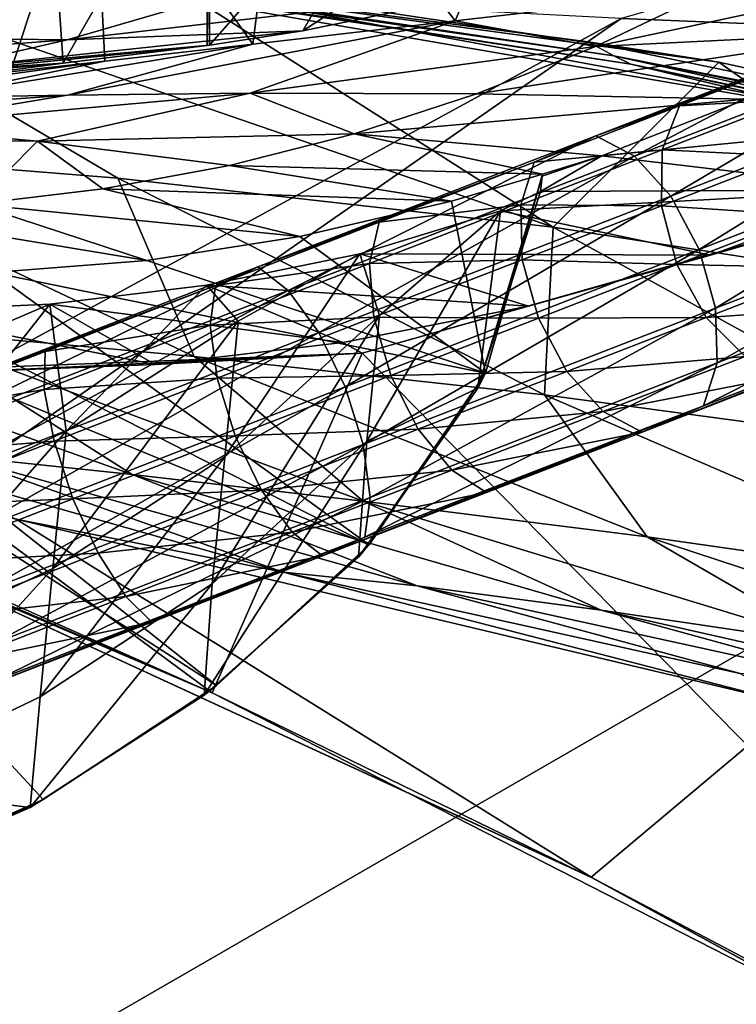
# Model space of a CAD drawing. Header units: metres. Extents: x -1004 to 0, y -808 to 0.
# Tile 49 of 127: x -718 to -688, y -116 to -75. Entities that reach past the tile are written whole.
import ezdxf

# ---------------------------------------------------------------- set-up
doc = ezdxf.new("R2010")
doc.units = ezdxf.units.M

msp = doc.modelspace()

# ---------------------------------------------------------------- linework, layer by layer
at = {"layer": 'None'}
for points in [[(-679.312012, -79.51873, 217.640656), (-706.36261, -74.529503, 211.810593), (-681.319946, -58.064472, 209.476532)], [(-686.498596, -62.528969, 1795.224365), (-698.20752, -73.649284, 1702.344727), (-706.359497, -75.345711, 1621.431885)], [(-686.498596, -62.528969, 1795.224365), (-706.359497, -75.345711, 1621.431885), (-700.114136, -64.441895, 1685.008301)], [(-706.359497, -75.345711, 1621.431885), (-710.221802, -75.930428, 1574.473511), (-700.114136, -64.441895, 1685.008301)], [(-700.114136, -64.441895, 1685.008301), (-710.221802, -75.930428, 1574.473511), (-710.221802, -66.264854, 1574.473511)], [(-695.562866, -64.39183, 896.888855), (-707.116638, -65.721146, 1009.238403), (-700.072815, -74.929489, 936.728882)], [(-689.485962, -73.70282, 848.78894), (-695.562866, -64.39183, 896.888855), (-700.072815, -74.929489, 936.728882)], [(-707.116638, -65.721146, 1009.238403), (-715.03949, -66.621582, 1121.903809), (-708.426331, -75.89399, 1024.852661)], [(-700.072815, -74.929489, 936.728882), (-707.116638, -65.721146, 1009.238403), (-708.426331, -75.89399, 1024.852661)], [(-710.308838, -66.286354, 1573.317139), (-710.221802, -66.264854, 1574.473511), (-710.308838, -75.94133, 1573.317017)], [(-710.221802, -66.264854, 1574.473511), (-710.221802, -75.930428, 1574.473511), (-710.308838, -75.94133, 1573.317017)], [(-715.03949, -66.621582, 1121.903809), (-719.323181, -67.089043, 1234.765381), (-718.433655, -77.029518, 1201.522949)], [(-715.03949, -66.621582, 1121.903809), (-718.433655, -77.029518, 1201.522949), (-714.546875, -76.59449, 1113.127563)], [(-716.957336, -66.734291, 1460.585327), (-710.308838, -66.286354, 1573.317139), (-716.259216, -76.681091, 1476.003052)], [(-710.308838, -66.286354, 1573.317139), (-710.308838, -75.94133, 1573.317017), (-716.259216, -76.681091, 1476.003052)], [(-708.426331, -75.89399, 1024.852661), (-715.03949, -66.621582, 1121.903809), (-714.546875, -76.59449, 1113.127563)], [(-719.963013, -67.121765, 1347.695435), (-716.957336, -66.734291, 1460.585327), (-719.497253, -77.099197, 1378.559326)], [(-716.957336, -66.734291, 1460.585327), (-716.259216, -76.681091, 1476.003052), (-719.497253, -77.099197, 1378.559326)], [(-728.983765, -80.224098, 467.556396), (-730.940857, -71.413528, 437.901276), (-713.999695, -81.421814, 437.928101)], [(-730.940857, -71.413528, 437.901276), (-696.018616, -83.450539, 409.128235), (-713.999695, -81.421814, 437.928101)], [(-730.940857, -71.413528, 437.901276), (-712.102844, -73.188377, 409.17572), (-696.018616, -83.450539, 409.128235)], [(-682.23877, -75.395744, 761.116272), (-676.665222, -72.216286, 761.069641), (-694.265625, -75.98436, 848.868042)], [(-676.665222, -72.216286, 761.069641), (-689.485962, -73.70282, 848.78894), (-694.265625, -75.98436, 848.868042)], [(-694.578979, -75.794319, 375.03183), (-689.171509, -76.639206, 380.886658), (-717.920715, -72.722458, 375.031891)], [(-689.171509, -76.639206, 380.886658), (-712.102844, -73.188377, 409.17572), (-717.920715, -72.722458, 375.031891)], [(-716.920105, -72.988205, 317.038696), (-693.50885, -76.367935, 317.038696), (-717.920715, -72.722458, 375.031891)], [(-693.50885, -76.367935, 317.038696), (-694.578979, -75.794319, 375.03183), (-717.920715, -72.722458, 375.031891)], [(-716.263672, -73.151512, 259.044769), (-692.806763, -76.714981, 259.044769), (-716.920105, -72.988205, 317.038696)], [(-692.806763, -76.714981, 259.044769), (-693.50885, -76.367935, 317.038696), (-716.920105, -72.988205, 317.038696)], [(-706.36261, -74.529503, 211.810593), (-679.312012, -79.51873, 217.640656), (-716.263672, -73.151512, 259.044769)], [(-716.263672, -73.151512, 259.044769), (-679.312012, -79.51873, 217.640656), (-692.806763, -76.714981, 259.044769)], [(-712.102844, -73.188377, 409.17572), (-689.171509, -76.639206, 380.886658), (-696.018616, -83.450539, 409.128235)], [(-709.307434, -73.723991, 1783.26416), (-726.031189, -73.328491, 1864.058838), (-730.545044, -75.548637, 1783.338013)], [(-716.092773, -75.712547, 1702.424194), (-709.307434, -73.723991, 1783.26416), (-730.545044, -75.548637, 1783.338013)], [(-706.359497, -75.345711, 1621.431885), (-698.20752, -73.649284, 1702.344727), (-716.092773, -75.712547, 1702.424194)], [(-698.20752, -73.649284, 1702.344727), (-709.307434, -73.723991, 1783.26416), (-716.092773, -75.712547, 1702.424194)], [(-694.265625, -75.98436, 848.868042), (-689.485962, -73.70282, 848.78894), (-700.072815, -74.929489, 936.728882)], [(-708.426331, -75.89399, 1024.852661), (-716.082458, -77.994072, 1025.062622), (-700.072815, -74.929489, 936.728882)], [(-716.082458, -77.994072, 1025.062622), (-708.533203, -77.917717, 936.927856), (-700.072815, -74.929489, 936.728882)], [(-700.072815, -74.929489, 936.728882), (-708.533203, -77.917717, 936.927856), (-694.265625, -75.98436, 848.868042)], [(-716.092773, -75.712547, 1702.424194), (-730.545044, -75.548637, 1783.338013), (-734.048218, -77.057281, 1702.506958)], [(-710.221802, -75.930428, 1574.473511), (-706.359497, -75.345711, 1621.431885), (-721.421875, -76.930977, 1621.509033)], [(-706.359497, -75.345711, 1621.431885), (-716.092773, -75.712547, 1702.424194), (-721.421875, -76.930977, 1621.509033)], [(-694.265625, -75.98436, 848.868042), (-699.189941, -77.948524, 848.950073), (-682.23877, -75.395744, 761.116272)], [(-699.189941, -77.948524, 848.950073), (-688.030701, -78.165504, 761.164917), (-682.23877, -75.395744, 761.116272)], [(-721.421875, -76.930977, 1621.509033), (-716.092773, -75.712547, 1702.424194), (-734.048218, -77.057281, 1702.506958)], [(-710.221802, -75.930428, 1574.473511), (-721.421875, -76.930977, 1621.509033), (-725.297607, -77.442299, 1540.543823)], [(-725.297607, -77.442299, 1540.543823), (-710.308838, -75.94133, 1573.317017), (-710.221802, -75.930428, 1574.473511)], [(-716.259216, -76.681091, 1476.003052), (-710.308838, -75.94133, 1573.317017), (-725.297607, -77.442299, 1540.543823)], [(-714.546875, -76.59449, 1113.127563), (-721.85968, -78.09861, 1113.32251), (-708.426331, -75.89399, 1024.852661)], [(-721.85968, -78.09861, 1113.32251), (-716.082458, -77.994072, 1025.062622), (-708.426331, -75.89399, 1024.852661)], [(-708.533203, -77.917717, 936.927856), (-699.189941, -77.948524, 848.950073), (-694.265625, -75.98436, 848.868042)], [(-693.50885, -76.367935, 317.038696), (-663.349731, -82.262161, 355.030396), (-694.578979, -75.794319, 375.03183)], [(-663.349731, -82.262161, 355.030396), (-689.171509, -76.639206, 380.886658), (-694.578979, -75.794319, 375.03183)], [(-663.349731, -82.262161, 355.030396), (-693.50885, -76.367935, 317.038696), (-670.326172, -81.068336, 317.038666)], [(-670.326172, -81.068336, 317.038666), (-693.50885, -76.367935, 317.038696), (-669.603027, -81.661865, 259.044739)], [(-693.50885, -76.367935, 317.038696), (-692.806763, -76.714981, 259.044769), (-669.603027, -81.661865, 259.044739)], [(-716.259216, -76.681091, 1476.003052), (-738.494141, -78.102058, 1459.596436), (-728.769958, -77.786369, 1378.559326)], [(-738.494141, -78.102058, 1459.596436), (-716.259216, -76.681091, 1476.003052), (-725.297607, -77.442299, 1540.543823)], [(-719.497253, -77.099197, 1378.559326), (-716.259216, -76.681091, 1476.003052), (-728.769958, -77.786369, 1378.559326)], [(-718.433655, -77.029518, 1201.522949), (-725.886353, -78.152496, 1201.677612), (-714.546875, -76.59449, 1113.127563)], [(-725.886353, -78.152496, 1201.677612), (-721.85968, -78.09861, 1113.32251), (-714.546875, -76.59449, 1113.127563)], [(-696.018616, -83.450539, 409.128235), (-689.171509, -76.639206, 380.886658), (-674.804321, -86.762527, 381.351013)], [(-669.603027, -81.661865, 259.044739), (-692.806763, -76.714981, 259.044769), (-652.923584, -86.288589, 224.602814)], [(-692.806763, -76.714981, 259.044769), (-679.312012, -79.51873, 217.640656), (-652.923584, -86.288589, 224.602814)], [(-689.171509, -76.639206, 380.886658), (-663.349731, -82.262161, 355.030396), (-674.804321, -86.762527, 381.351013)], [(-723.956421, -79.299622, 1025.282227), (-716.082458, -77.994072, 1025.062622), (-729.313721, -78.95005, 1113.524536)], [(-716.082458, -77.994072, 1025.062622), (-721.85968, -78.09861, 1113.32251), (-729.313721, -78.95005, 1113.524536)], [(-708.533203, -77.917717, 936.927856), (-723.956421, -79.299622, 1025.282227), (-717.326111, -79.903069, 937.137939)], [(-716.082458, -77.994072, 1025.062622), (-723.956421, -79.299622, 1025.282227), (-708.533203, -77.917717, 936.927856)], [(-704.240601, -79.588448, 849.03479), (-708.533203, -77.917717, 936.927856), (-717.326111, -79.903069, 937.137939)], [(-699.189941, -77.948524, 848.950073), (-708.533203, -77.917717, 936.927856), (-704.240601, -79.588448, 849.03479)], [(-688.030701, -78.165504, 761.164917), (-699.189941, -77.948524, 848.950073), (-704.240601, -79.588448, 849.03479)], [(-704.240601, -79.588448, 849.03479), (-694.005981, -80.509483, 761.215332), (-688.030701, -78.165504, 761.164917)], [(-694.005981, -80.509483, 761.215332), (-675.033691, -78.648476, 673.609558), (-688.030701, -78.165504, 761.164917)], [(-682.165405, -81.912262, 673.609558), (-675.033691, -78.648476, 673.609558), (-694.005981, -80.509483, 761.215332)], [(-717.326111, -79.903069, 937.137939), (-723.956421, -79.299622, 1025.282227), (-731.950745, -79.78994, 1025.508789)], [(-709.394348, -80.896973, 849.121765), (-704.240601, -79.588448, 849.03479), (-717.326111, -79.903069, 937.137939)], [(-709.394348, -80.896973, 849.121765), (-696.466248, -81.265472, 762.480103), (-704.240601, -79.588448, 849.03479)], [(-696.466248, -81.265472, 762.480103), (-694.005981, -80.509483, 761.215332), (-704.240601, -79.588448, 849.03479)], [(-731.950745, -79.78994, 1025.508789), (-719.914917, -82.49633, 849.300781), (-717.326111, -79.903069, 937.137939)], [(-719.914917, -82.49633, 849.300781), (-714.626892, -81.867577, 849.210571), (-717.326111, -79.903069, 937.137939)], [(-717.326111, -79.903069, 937.137939), (-714.626892, -81.867577, 849.210571), (-709.394348, -80.896973, 849.121765)], [(-728.983765, -80.224098, 467.556396), (-710.850525, -88.784164, 467.736572), (-722.810791, -87.703781, 498.352325)], [(-710.850525, -88.784164, 467.736572), (-728.983765, -80.224098, 467.556396), (-713.999695, -81.421814, 437.928101)], [(-714.626892, -81.867577, 849.210571), (-700.224609, -82.38092, 762.441345), (-709.394348, -80.896973, 849.121765)], [(-700.224609, -82.38092, 762.441345), (-696.466248, -81.265472, 762.480103), (-709.394348, -80.896973, 849.121765)], [(-696.474365, -81.336952, 761.236267), (-696.547485, -81.979836, 750.049561), (-694.005981, -80.509483, 761.215332)], [(-694.005981, -80.509483, 761.215332), (-696.547485, -81.979836, 750.049561), (-682.165405, -81.912262, 673.609558)], [(-696.466248, -81.265472, 762.480103), (-696.474365, -81.336952, 761.236267), (-694.005981, -80.509483, 761.215332)], [(-696.466248, -81.265472, 762.480103), (-700.224609, -82.38092, 762.441345), (-698.818848, -89.475624, 762.260071)], [(-698.818848, -89.475624, 762.260071), (-696.474365, -81.336952, 761.236267), (-696.466248, -81.265472, 762.480103)], [(-713.999695, -81.421814, 437.928101), (-696.018616, -83.450539, 409.128235), (-696.383179, -90.372345, 437.956116)], [(-710.850525, -88.784164, 467.736572), (-713.999695, -81.421814, 437.928101), (-696.383179, -90.372345, 437.956116)], [(-699.126038, -90.103569, 750.049561), (-696.474365, -81.336952, 761.236267), (-698.818848, -89.475624, 762.260071)], [(-699.126038, -90.103569, 750.049561), (-696.547485, -81.979836, 750.049561), (-696.474365, -81.336952, 761.236267)], [(-751.418335, -84.825981, 664.181641), (-759.029419, -81.819534, 655.284241), (-710.112427, -102.678787, 663.714111)], [(-759.029419, -81.819534, 655.284241), (-737.193665, -90.619217, 646.197327), (-710.112427, -102.678787, 663.714111)], [(-719.914917, -82.49633, 849.300781), (-706.489563, -83.840004, 762.387085), (-714.626892, -81.867577, 849.210571)], [(-706.489563, -83.840004, 762.387085), (-700.224609, -82.38092, 762.441345), (-714.626892, -81.867577, 849.210571)], [(-670.037964, -123.145065, 663.178101), (-680.822693, -82.096756, 664.253174), (-703.909302, -88.649727, 664.081543)], [(-703.909302, -88.649727, 664.081543), (-680.822693, -82.096756, 664.253174), (-697.044495, -86.70517, 673.609558)], [(-696.547485, -81.979836, 750.049561), (-699.126038, -90.103569, 750.049561), (-698.20166, -82.774887, 744.390808)], [(-689.515137, -84.601166, 673.609558), (-682.165405, -81.912262, 673.609558), (-698.20166, -82.774887, 744.390808)], [(-682.165405, -81.912262, 673.609558), (-696.547485, -81.979836, 750.049561), (-698.20166, -82.774887, 744.390808)], [(-697.044495, -86.70517, 673.609558), (-680.822693, -82.096756, 664.253174), (-689.515137, -84.601166, 673.609558)], [(-680.822693, -82.096756, 664.253174), (-682.165405, -81.912262, 673.609558), (-689.515137, -84.601166, 673.609558)], [(-725.235107, -82.780426, 849.392029), (-712.807495, -84.818954, 762.345276), (-719.914917, -82.49633, 849.300781)], [(-712.807495, -84.818954, 762.345276), (-706.489563, -83.840004, 762.387085), (-719.914917, -82.49633, 849.300781)], [(-700.224609, -82.38092, 762.441345), (-706.489563, -83.840004, 762.387085), (-698.818848, -89.475624, 762.260071)], [(-719.182434, -85.322884, 762.315674), (-712.807495, -84.818954, 762.345276), (-725.235107, -82.780426, 849.392029)], [(-698.20166, -82.774887, 744.390808), (-704.000977, -84.550552, 737.911804), (-689.515137, -84.601166, 673.609558)], [(-703.199646, -87.092628, 741.054993), (-704.000977, -84.550552, 737.911804), (-698.20166, -82.774887, 744.390808)], [(-699.126038, -90.103569, 750.049561), (-703.714905, -92.290161, 745.398132), (-698.20166, -82.774887, 744.390808)], [(-698.20166, -82.774887, 744.390808), (-703.714905, -92.290161, 745.398132), (-703.199646, -87.092628, 741.054993)], [(-696.018616, -83.450539, 409.128235), (-679.260498, -92.67411, 409.080048), (-696.383179, -90.372345, 437.956116)], [(-674.804321, -86.762527, 381.351013), (-679.260498, -92.67411, 409.080048), (-696.018616, -83.450539, 409.128235)], [(-732.772095, -114.02475, 761.532654), (-717.090942, -107.082413, 761.754089), (-738.288574, -84.128868, 762.297363)], [(-738.288574, -84.128868, 762.297363), (-717.090942, -107.082413, 761.754089), (-709.922119, -102.370338, 761.895386)], [(-738.288574, -84.128868, 762.297363), (-709.922119, -102.370338, 761.895386), (-731.953186, -84.952026, 762.292297)], [(-698.818848, -89.475624, 762.260071), (-706.489563, -83.840004, 762.387085), (-712.807495, -84.818954, 762.345276)], [(-704.000977, -84.550552, 737.911804), (-710.345093, -85.850342, 733.578613), (-697.044495, -86.70517, 673.609558)], [(-710.345093, -85.850342, 733.578613), (-704.000977, -84.550552, 737.911804), (-709.027405, -87.331459, 735.668945)], [(-709.582214, -92.928329, 740.087158), (-704.000977, -84.550552, 737.911804), (-703.199646, -87.092628, 741.054993)], [(-704.000977, -84.550552, 737.911804), (-709.582214, -92.928329, 740.087158), (-709.027405, -87.331459, 735.668945)], [(-704.000977, -84.550552, 737.911804), (-697.044495, -86.70517, 673.609558), (-689.515137, -84.601166, 673.609558)], [(-751.418335, -84.825981, 664.181641), (-710.112427, -102.678787, 663.714111), (-727.893005, -89.576523, 664.057251)], [(-709.922119, -102.370338, 761.895386), (-703.619019, -96.563766, 762.062988), (-731.953186, -84.952026, 762.292297)], [(-731.953186, -84.952026, 762.292297), (-703.619019, -96.563766, 762.062988), (-725.576111, -85.358589, 762.298218)], [(-698.818848, -89.475624, 762.260071), (-712.807495, -84.818954, 762.345276), (-719.182434, -85.322884, 762.315674)], [(-703.619019, -96.563766, 762.062988), (-719.182434, -85.322884, 762.315674), (-725.576111, -85.358589, 762.298218)], [(-703.619019, -96.563766, 762.062988), (-698.818848, -89.475624, 762.260071), (-719.182434, -85.322884, 762.315674)], [(-710.345093, -85.850342, 733.578613), (-716.815125, -86.628883, 730.174866), (-704.708679, -88.214264, 673.609558)], [(-716.815125, -86.628883, 730.174866), (-710.345093, -85.850342, 733.578613), (-716.13324, -91.872025, 734.477661)], [(-710.345093, -85.850342, 733.578613), (-709.027405, -87.331459, 735.668945), (-716.13324, -91.872025, 734.477661)], [(-710.345093, -85.850342, 733.578613), (-704.708679, -88.214264, 673.609558), (-697.044495, -86.70517, 673.609558)], [(-732.336426, -86.952026, 529.793762), (-713.418884, -93.667999, 530.252136), (-720.734253, -92.890022, 562.479553)], [(-713.418884, -93.667999, 530.252136), (-732.336426, -86.952026, 529.793762), (-722.810791, -87.703781, 498.352325)], [(-723.156921, -89.335793, 728.805664), (-716.815125, -86.628883, 730.174866), (-723.761536, -95.434685, 733.496765)], [(-716.815125, -86.628883, 730.174866), (-716.13324, -91.872025, 734.477661), (-723.761536, -95.434685, 733.496765)], [(-716.815125, -86.628883, 730.174866), (-723.506836, -86.925682, 727.040527), (-712.461975, -89.119698, 673.609558)], [(-723.506836, -86.925682, 727.040527), (-716.815125, -86.628883, 730.174866), (-723.156921, -89.335793, 728.805664)], [(-723.506836, -86.925682, 727.040527), (-720.25946, -89.417747, 673.609558), (-712.461975, -89.119698, 673.609558)], [(-716.815125, -86.628883, 730.174866), (-712.461975, -89.119698, 673.609558), (-704.708679, -88.214264, 673.609558)], [(-704.708679, -88.214264, 673.609558), (-703.909302, -88.649727, 664.081543), (-697.044495, -86.70517, 673.609558)], [(-716.13324, -91.872025, 734.477661), (-709.027405, -87.331459, 735.668945), (-716.695435, -97.543243, 739.291138)], [(-709.027405, -87.331459, 735.668945), (-709.582214, -92.928329, 740.087158), (-716.695435, -97.543243, 739.291138)], [(-710.102844, -98.180084, 744.916382), (-709.582214, -92.928329, 740.087158), (-703.199646, -87.092628, 741.054993)], [(-703.714905, -92.290161, 745.398132), (-710.102844, -98.180084, 744.916382), (-703.199646, -87.092628, 741.054993)], [(-703.873169, -94.762337, 498.702423), (-713.418884, -93.667999, 530.252136), (-722.810791, -87.703781, 498.352325)], [(-722.810791, -87.703781, 498.352325), (-710.850525, -88.784164, 467.736572), (-703.873169, -94.762337, 498.702423)], [(-704.708679, -88.214264, 673.609558), (-712.461975, -89.119698, 673.609558), (-703.909302, -88.649727, 664.081543)], [(-710.112427, -102.678787, 663.714111), (-703.909302, -88.649727, 664.081543), (-727.893005, -89.576523, 664.057251)], [(-703.909302, -88.649727, 664.081543), (-720.25946, -89.417747, 673.609558), (-727.893005, -89.576523, 664.057251)], [(-712.461975, -89.119698, 673.609558), (-720.25946, -89.417747, 673.609558), (-703.909302, -88.649727, 664.081543)], [(-703.873169, -94.762337, 498.702423), (-710.850525, -88.784164, 467.736572), (-692.130371, -96.237717, 467.916718)], [(-692.130371, -96.237717, 467.916718), (-710.850525, -88.784164, 467.736572), (-696.383179, -90.372345, 437.956116)], [(-710.112427, -102.678787, 663.714111), (-670.037964, -123.145065, 663.178101), (-703.909302, -88.649727, 664.081543)], [(-703.841492, -96.819046, 756.056274), (-699.126038, -90.103569, 750.049561), (-698.818848, -89.475624, 762.260071)], [(-698.818848, -89.475624, 762.260071), (-703.619019, -96.563766, 762.062988), (-703.841492, -96.819046, 756.056274)], [(-704.063965, -97.074326, 750.049561), (-699.126038, -90.103569, 750.049561), (-703.841492, -96.819046, 756.056274)], [(-699.126038, -90.103569, 750.049561), (-704.063965, -97.074326, 750.049561), (-703.714905, -92.290161, 745.398132)], [(-694.430115, -110.304489, 645.939514), (-737.193665, -90.619217, 646.197327), (-737.196838, -90.619446, 628.364868)], [(-694.446411, -110.296303, 628.364868), (-694.430115, -110.304489, 645.939514), (-737.196838, -90.619446, 628.364868)], [(-737.196838, -90.619446, 628.364868), (-718.199829, -95.502716, 628.36499), (-694.446411, -110.296303, 628.364868)], [(-710.112427, -102.678787, 663.714111), (-737.193665, -90.619217, 646.197327), (-694.430115, -110.304489, 645.939514)], [(-696.383179, -90.372345, 437.956116), (-679.260498, -92.67411, 409.080048), (-678.164673, -98.225899, 437.984161)], [(-678.164673, -98.225899, 437.984161), (-692.130371, -96.237717, 467.916718), (-696.383179, -90.372345, 437.956116)], [(-723.761536, -95.434685, 733.496765), (-716.13324, -91.872025, 734.477661), (-724.329773, -101.167114, 738.635681)], [(-716.13324, -91.872025, 734.477661), (-716.695435, -97.543243, 739.291138), (-724.329773, -101.167114, 738.635681)], [(-704.063965, -97.074326, 750.049561), (-710.434692, -102.778214, 750.049561), (-703.714905, -92.290161, 745.398132)], [(-703.714905, -92.290161, 745.398132), (-710.434692, -102.778214, 750.049561), (-710.102844, -98.180084, 744.916382)], [(-707.174194, -97.692383, 595.523315), (-718.199829, -95.502716, 628.36499), (-725.743347, -92.432007, 595.253418)], [(-707.174194, -97.692383, 595.523315), (-725.743347, -92.432007, 595.253418), (-720.734253, -92.890022, 562.479553)], [(-720.734253, -92.890022, 562.479553), (-713.418884, -93.667999, 530.252136), (-701.639648, -98.259323, 562.918457)], [(-701.639648, -98.259323, 562.918457), (-707.174194, -97.692383, 595.523315), (-720.734253, -92.890022, 562.479553)], [(-717.22052, -102.839584, 744.520203), (-709.582214, -92.928329, 740.087158), (-710.102844, -98.180084, 744.916382)], [(-716.695435, -97.543243, 739.291138), (-709.582214, -92.928329, 740.087158), (-717.22052, -102.839584, 744.520203)], [(-713.418884, -93.667999, 530.252136), (-694.042847, -99.266647, 530.710449), (-701.639648, -98.259323, 562.918457)], [(-694.042847, -99.266647, 530.710449), (-713.418884, -93.667999, 530.252136), (-703.873169, -94.762337, 498.702423)], [(-684.445374, -100.685081, 499.052521), (-703.873169, -94.762337, 498.702423), (-692.130371, -96.237717, 467.916718)], [(-684.445374, -100.685081, 499.052521), (-694.042847, -99.266647, 530.710449), (-703.873169, -94.762337, 498.702423)], [(-718.199829, -95.502716, 628.36499), (-685.96875, -103.176041, 628.364929), (-694.446411, -110.296303, 628.364868)], [(-707.174194, -97.692383, 595.523315), (-685.96875, -103.176041, 628.364929), (-718.199829, -95.502716, 628.36499)], [(-672.895813, -102.54882, 468.096893), (-692.130371, -96.237717, 467.916718), (-678.164673, -98.225899, 437.984161)], [(-672.895813, -102.54882, 468.096893), (-684.445374, -100.685081, 499.052521), (-692.130371, -96.237717, 467.916718)], [(-703.619019, -96.563766, 762.062988), (-709.922119, -102.370338, 761.895386), (-703.841492, -96.819046, 756.056274)], [(-710.434692, -102.778214, 750.049561), (-704.063965, -97.074326, 750.049561), (-710.178406, -102.574272, 755.972473)], [(-710.178406, -102.574272, 755.972473), (-704.063965, -97.074326, 750.049561), (-703.841492, -96.819046, 756.056274)], [(-703.841492, -96.819046, 756.056274), (-709.922119, -102.370338, 761.895386), (-710.178406, -102.574272, 755.972473)], [(-724.329773, -101.167114, 738.635681), (-716.695435, -97.543243, 739.291138), (-724.858459, -106.500183, 744.19397)], [(-716.695435, -97.543243, 739.291138), (-717.22052, -102.839584, 744.520203), (-724.858459, -106.500183, 744.19397)], [(-701.639648, -98.259323, 562.918457), (-688.288696, -101.875107, 595.793213), (-707.174194, -97.692383, 595.523315)], [(-688.288696, -101.875107, 595.793213), (-685.96875, -103.176041, 628.364929), (-707.174194, -97.692383, 595.523315)], [(-717.632446, -107.408997, 750.049561), (-717.22052, -102.839584, 744.520203), (-710.102844, -98.180084, 744.916382)], [(-710.434692, -102.778214, 750.049561), (-717.632446, -107.408997, 750.049561), (-710.102844, -98.180084, 744.916382)], [(-694.042847, -99.266647, 530.710449), (-682.191223, -102.514626, 563.357361), (-701.639648, -98.259323, 562.918457)], [(-682.191223, -102.514626, 563.357361), (-688.288696, -101.875107, 595.793213), (-701.639648, -98.259323, 562.918457)], [(-684.445374, -100.685081, 499.052521), (-674.278809, -103.721153, 531.168823), (-694.042847, -99.266647, 530.710449)], [(-674.278809, -103.721153, 531.168823), (-682.191223, -102.514626, 563.357361), (-694.042847, -99.266647, 530.710449)], [(-709.922119, -102.370338, 761.895386), (-717.090942, -107.082413, 761.754089), (-710.178406, -102.574272, 755.972473)], [(-724.858459, -106.500183, 744.19397), (-717.22052, -102.839584, 744.520203), (-717.632446, -107.408997, 750.049561)], [(-717.361694, -107.245705, 755.901794), (-717.632446, -107.408997, 750.049561), (-710.434692, -102.778214, 750.049561)], [(-717.361694, -107.245705, 755.901794), (-710.434692, -102.778214, 750.049561), (-710.178406, -102.574272, 755.972473)], [(-710.178406, -102.574272, 755.972473), (-717.090942, -107.082413, 761.754089), (-717.361694, -107.245705, 755.901794)], [(-694.430115, -110.304489, 645.939514), (-670.037964, -123.145065, 663.178101), (-710.112427, -102.678787, 663.714111)], [(-694.446411, -110.296303, 628.364868), (-685.96875, -103.176041, 628.364929), (-653.125732, -132.790131, 628.36499)], [(-733.319153, -114.237312, 750.049561), (-724.858459, -106.500183, 744.19397), (-717.632446, -107.408997, 750.049561)], [(-732.772095, -114.02475, 761.532654), (-733.319153, -114.237312, 750.049561), (-717.361694, -107.245705, 755.901794)], [(-733.319153, -114.237312, 750.049561), (-717.632446, -107.408997, 750.049561), (-717.361694, -107.245705, 755.901794)], [(-717.090942, -107.082413, 761.754089), (-732.772095, -114.02475, 761.532654), (-717.361694, -107.245705, 755.901794)], [(-694.446411, -110.296303, 628.364868), (-653.125732, -132.790131, 628.36499), (-694.430115, -110.304489, 645.939514)], [(-653.125732, -132.790131, 628.36499), (-670.037964, -123.145065, 663.178101), (-694.430115, -110.304489, 645.939514)]]:
    msp.add_3dface(points, dxfattribs=at)
at = {"layer": 'None012310'}
for points in [[(-694.262756, -79.671333, 858.286255), (-685.26825, -76.286903, 872.57605), (-682.022949, -74.927696, 869.05896)], [(-694.262756, -79.671333, 858.286255), (-682.022949, -74.927696, 869.05896), (-692.662048, -80.518829, 856.510925)], [(-682.022949, -74.927696, 869.05896), (-680.120605, -75.658272, 867.549133), (-692.662048, -80.518829, 856.510925)], [(-680.120605, -75.658272, 867.549133), (-691.159302, -82.168854, 855.306213), (-692.662048, -80.518829, 856.510925)], [(-678.413086, -77.228951, 866.524658), (-691.159302, -82.168854, 855.306213), (-680.120605, -75.658272, 867.549133)], [(-690.804138, -78.432396, 867.195007), (-685.26825, -76.286903, 872.57605), (-694.262756, -79.671333, 858.286255)], [(-685.26825, -76.286903, 872.57605), (-690.804138, -78.432396, 867.195007), (-686.117065, -78.169769, 874.047974)], [(-691.159302, -82.168854, 855.306213), (-678.413086, -77.228951, 866.524658), (-689.983215, -84.370186, 854.85553)], [(-678.413086, -77.228951, 866.524658), (-677.1604, -79.400604, 866.141357), (-689.983215, -84.370186, 854.85553)], [(-691.511841, -80.260559, 868.804138), (-690.804138, -78.432396, 867.195007), (-696.805176, -80.758163, 862.421936)], [(-696.805176, -80.758163, 862.421936), (-690.804138, -78.432396, 867.195007), (-694.262756, -79.671333, 858.286255)], [(-690.804138, -78.432396, 867.195007), (-691.511841, -80.260559, 868.804138), (-686.117065, -78.169769, 874.047974)], [(-686.117065, -78.169769, 874.047974), (-691.511841, -80.260559, 868.804138), (-686.247864, -80.510376, 875.015747)], [(-696.805176, -80.758163, 862.421936), (-694.262756, -79.671333, 858.286255), (-708.22699, -85.083313, 850.281494)], [(-708.22699, -85.083313, 850.281494), (-694.262756, -79.671333, 858.286255), (-706.97052, -86.064209, 848.308899)], [(-694.262756, -79.671333, 858.286255), (-692.662048, -80.518829, 856.510925), (-706.97052, -86.064209, 848.308899)], [(-677.1604, -79.400604, 866.141357), (-689.312866, -86.787712, 855.227539), (-689.983215, -84.370186, 854.85553)], [(-689.312866, -86.787712, 855.227539), (-677.1604, -79.400604, 866.141357), (-676.553284, -81.842628, 866.457703)], [(-691.549866, -82.565208, 869.862122), (-691.511841, -80.260559, 868.804138), (-697.359924, -82.527039, 864.15271)], [(-697.359924, -82.527039, 864.15271), (-691.511841, -80.260559, 868.804138), (-696.805176, -80.758163, 862.421936)], [(-691.511841, -80.260559, 868.804138), (-691.549866, -82.565208, 869.862122), (-686.247864, -80.510376, 875.015747)], [(-703.213623, -83.241806, 858.302673), (-696.805176, -80.758163, 862.421936), (-708.22699, -85.083313, 850.281494)], [(-706.97052, -86.064209, 848.308899), (-692.662048, -80.518829, 856.510925), (-705.701355, -87.804749, 846.970276)], [(-692.662048, -80.518829, 856.510925), (-691.159302, -82.168854, 855.306213), (-705.701355, -87.804749, 846.970276)], [(-697.359924, -82.527039, 864.15271), (-696.805176, -80.758163, 862.421936), (-703.213623, -83.241806, 858.302673)], [(-686.247864, -80.510376, 875.015747), (-691.549866, -82.565208, 869.862122), (-685.640747, -82.9524, 875.332092)], [(-689.250244, -89.053375, 856.36554), (-689.312866, -86.787712, 855.227539), (-676.553284, -81.842628, 866.457703)], [(-689.250244, -89.053375, 856.36554), (-676.553284, -81.842628, 866.457703), (-676.684082, -84.183235, 867.425537)], [(-705.701355, -87.804749, 846.970276), (-691.159302, -82.168854, 855.306213), (-704.61261, -90.039948, 846.469543)], [(-691.159302, -82.168854, 855.306213), (-689.983215, -84.370186, 854.85553), (-704.61261, -90.039948, 846.469543)], [(-697.297363, -84.792702, 865.29071), (-697.359924, -82.527039, 864.15271), (-703.60498, -84.947365, 860.138489)], [(-703.60498, -84.947365, 860.138489), (-697.359924, -82.527039, 864.15271), (-703.213623, -83.241806, 858.302673)], [(-697.297363, -84.792702, 865.29071), (-691.549866, -82.565208, 869.862122), (-697.359924, -82.527039, 864.15271)], [(-690.912354, -84.995476, 870.207947), (-691.549866, -82.565208, 869.862122), (-697.297363, -84.792702, 865.29071)], [(-691.549866, -82.565208, 869.862122), (-690.912354, -84.995476, 870.207947), (-685.640747, -82.9524, 875.332092)], [(-703.60498, -84.947365, 860.138489), (-703.213623, -83.241806, 858.302673), (-709.967651, -85.85939, 854.876831)], [(-709.967651, -85.85939, 854.876831), (-703.213623, -83.241806, 858.302673), (-708.22699, -85.083313, 850.281494)], [(-685.640747, -82.9524, 875.332092), (-690.912354, -84.995476, 870.207947), (-684.388062, -85.124054, 874.948853)], [(-704.61261, -90.039948, 846.469543), (-689.983215, -84.370186, 854.85553), (-703.870117, -92.42952, 846.882874)], [(-689.983215, -84.370186, 854.85553), (-689.312866, -86.787712, 855.227539), (-703.870117, -92.42952, 846.882874)], [(-676.684082, -84.183235, 867.425537), (-677.532898, -86.066101, 868.8974), (-689.804993, -90.822243, 858.096313)], [(-689.804993, -90.822243, 858.096313), (-689.250244, -89.053375, 856.36554), (-676.684082, -84.183235, 867.425537)], [(-703.434937, -87.171394, 861.34552), (-703.60498, -84.947365, 860.138489), (-710.186829, -87.498215, 856.799988)], [(-710.186829, -87.498215, 856.799988), (-703.60498, -84.947365, 860.138489), (-709.967651, -85.85939, 854.876831)], [(-703.434937, -87.171394, 861.34552), (-697.297363, -84.792702, 865.29071), (-703.60498, -84.947365, 860.138489)], [(-696.626953, -87.21022, 865.662659), (-697.297363, -84.792702, 865.29071), (-703.434937, -87.171394, 861.34552)], [(-696.626953, -87.21022, 865.662659), (-690.912354, -84.995476, 870.207947), (-697.297363, -84.792702, 865.29071)], [(-722.495911, -92.081223, 843.25769), (-723.378906, -90.955582, 845.351868), (-708.22699, -85.083313, 850.281494)], [(-708.22699, -85.083313, 850.281494), (-723.378906, -90.955582, 845.351868), (-709.967651, -85.85939, 854.876831)], [(-706.97052, -86.064209, 848.308899), (-722.495911, -92.081223, 843.25769), (-708.22699, -85.083313, 850.281494)], [(-689.696411, -87.181374, 869.78894), (-690.912354, -84.995476, 870.207947), (-696.626953, -87.21022, 865.662659)], [(-690.912354, -84.995476, 870.207947), (-689.696411, -87.181374, 869.78894), (-684.388062, -85.124054, 874.948853)], [(-684.388062, -85.124054, 874.948853), (-689.696411, -87.181374, 869.78894), (-682.680542, -86.694733, 873.924316)], [(-723.378906, -90.955582, 845.351868), (-717.002197, -88.585693, 852.177368), (-709.967651, -85.85939, 854.876831)], [(-721.480164, -93.919983, 841.83667), (-722.495911, -92.081223, 843.25769), (-706.97052, -86.064209, 848.308899)], [(-705.701355, -87.804749, 846.970276), (-721.480164, -93.919983, 841.83667), (-706.97052, -86.064209, 848.308899)], [(-709.967651, -85.85939, 854.876831), (-717.002197, -88.585693, 852.177368), (-710.186829, -87.498215, 856.799988)], [(-689.804993, -90.822243, 858.096313), (-677.532898, -86.066101, 868.8974), (-692.347412, -91.909081, 862.231995)], [(-677.532898, -86.066101, 868.8974), (-686.32959, -89.576805, 867.018433), (-692.347412, -91.909081, 862.231995)], [(-703.870117, -92.42952, 846.882874), (-689.312866, -86.787712, 855.227539), (-703.586914, -94.609673, 848.147339)], [(-689.312866, -86.787712, 855.227539), (-689.250244, -89.053375, 856.36554), (-703.586914, -94.609673, 848.147339)], [(-689.696411, -87.181374, 869.78894), (-688.087158, -88.790123, 868.668945), (-682.680542, -86.694733, 873.924316)], [(-709.903564, -89.678368, 858.064453), (-703.434937, -87.171394, 861.34552), (-710.186829, -87.498215, 856.799988)], [(-702.729492, -89.57531, 861.740051), (-703.434937, -87.171394, 861.34552), (-709.903564, -89.678368, 858.064453)], [(-702.729492, -89.57531, 861.740051), (-696.626953, -87.21022, 865.662659), (-703.434937, -87.171394, 861.34552)], [(-695.450867, -89.41156, 865.212036), (-696.626953, -87.21022, 865.662659), (-702.729492, -89.57531, 861.740051)], [(-695.450867, -89.41156, 865.212036), (-689.696411, -87.181374, 869.78894), (-696.626953, -87.21022, 865.662659)], [(-688.087158, -88.790123, 868.668945), (-689.696411, -87.181374, 869.78894), (-695.450867, -89.41156, 865.212036)], [(-720.486267, -96.191925, 841.305054), (-721.480164, -93.919983, 841.83667), (-705.701355, -87.804749, 846.970276)], [(-704.61261, -90.039948, 846.469543), (-720.486267, -96.191925, 841.305054), (-705.701355, -87.804749, 846.970276)], [(-717.002197, -88.585693, 852.177368), (-717.041992, -90.155014, 854.169312), (-710.186829, -87.498215, 856.799988)], [(-710.186829, -87.498215, 856.799988), (-717.041992, -90.155014, 854.169312), (-709.903564, -89.678368, 858.064453)], [(-724.249512, -91.39447, 850.230225), (-717.002197, -88.585693, 852.177368), (-723.378906, -90.955582, 845.351868)], [(-717.041992, -90.155014, 854.169312), (-717.002197, -88.585693, 852.177368), (-724.249512, -91.39447, 850.230225)], [(-693.94812, -91.061577, 864.007324), (-688.087158, -88.790123, 868.668945), (-695.450867, -89.41156, 865.212036)], [(-686.32959, -89.576805, 867.018433), (-688.087158, -88.790123, 868.668945), (-693.94812, -91.061577, 864.007324)], [(-703.586914, -94.609673, 848.147339), (-689.250244, -89.053375, 856.36554), (-703.806091, -96.248497, 850.070435)], [(-689.250244, -89.053375, 856.36554), (-689.804993, -90.822243, 858.096313), (-703.806091, -96.248497, 850.070435)], [(-701.595947, -91.793137, 861.262085), (-695.450867, -89.41156, 865.212036), (-702.729492, -89.57531, 861.740051)], [(-693.94812, -91.061577, 864.007324), (-695.450867, -89.41156, 865.212036), (-701.595947, -91.793137, 861.262085)], [(-717.041992, -90.155014, 854.169312), (-716.640869, -92.289467, 855.479004), (-709.903564, -89.678368, 858.064453)], [(-709.903564, -89.678368, 858.064453), (-716.640869, -92.289467, 855.479004), (-709.161072, -92.06794, 858.477783)], [(-709.161072, -92.06794, 858.477783), (-702.729492, -89.57531, 861.740051), (-709.903564, -89.678368, 858.064453)], [(-701.595947, -91.793137, 861.262085), (-702.729492, -89.57531, 861.740051), (-709.161072, -92.06794, 858.477783)], [(-692.347412, -91.909081, 862.231995), (-686.32959, -89.576805, 867.018433), (-693.94812, -91.061577, 864.007324)], [(-724.104614, -92.892189, 852.27179), (-717.041992, -90.155014, 854.169312), (-724.249512, -91.39447, 850.230225)], [(-716.640869, -92.289467, 855.479004), (-717.041992, -90.155014, 854.169312), (-724.104614, -92.892189, 852.27179)], [(-719.665527, -98.55117, 841.743896), (-720.486267, -96.191925, 841.305054), (-704.61261, -90.039948, 846.469543)], [(-703.870117, -92.42952, 846.882874), (-719.665527, -98.55117, 841.743896), (-704.61261, -90.039948, 846.469543)], [(-703.806091, -96.248497, 850.070435), (-689.804993, -90.822243, 858.096313), (-705.546692, -97.024574, 854.665771)], [(-705.546692, -97.024574, 854.665771), (-689.804993, -90.822243, 858.096313), (-698.773804, -94.399673, 858.101257)], [(-700.206848, -93.487221, 859.984253), (-693.94812, -91.061577, 864.007324), (-701.595947, -91.793137, 861.262085)], [(-692.347412, -91.909081, 862.231995), (-693.94812, -91.061577, 864.007324), (-700.206848, -93.487221, 859.984253)], [(-689.804993, -90.822243, 858.096313), (-692.347412, -91.909081, 862.231995), (-698.773804, -94.399673, 858.101257)], [(-708.072388, -94.303139, 857.97699), (-701.595947, -91.793137, 861.262085), (-709.161072, -92.06794, 858.477783)], [(-700.206848, -93.487221, 859.984253), (-701.595947, -91.793137, 861.262085), (-708.072388, -94.303139, 857.97699)], [(-723.58197, -94.979561, 853.614197), (-716.640869, -92.289467, 855.479004), (-724.104614, -92.892189, 852.27179)], [(-715.859863, -94.664101, 855.907104), (-716.640869, -92.289467, 855.479004), (-723.58197, -94.979561, 853.614197)], [(-716.640869, -92.289467, 855.479004), (-715.859863, -94.664101, 855.907104), (-709.161072, -92.06794, 858.477783)], [(-709.161072, -92.06794, 858.477783), (-715.859863, -94.664101, 855.907104), (-708.072388, -94.303139, 857.97699)], [(-698.773804, -94.399673, 858.101257), (-692.347412, -91.909081, 862.231995), (-700.206848, -93.487221, 859.984253)], [(-719.142883, -100.638535, 843.086243), (-719.665527, -98.55117, 841.743896), (-703.870117, -92.42952, 846.882874)], [(-703.586914, -94.609673, 848.147339), (-719.142883, -100.638535, 843.086243), (-703.870117, -92.42952, 846.882874)], [(-706.803162, -96.043678, 856.638428), (-700.206848, -93.487221, 859.984253), (-708.072388, -94.303139, 857.97699)], [(-698.773804, -94.399673, 858.101257), (-700.206848, -93.487221, 859.984253), (-706.803162, -96.043678, 856.638428)], [(-715.859863, -94.664101, 855.907104), (-714.81781, -96.917397, 855.388428), (-708.072388, -94.303139, 857.97699)], [(-708.072388, -94.303139, 857.97699), (-714.81781, -96.917397, 855.388428), (-706.803162, -96.043678, 856.638428)], [(-722.76123, -97.338799, 854.052979), (-715.859863, -94.664101, 855.907104), (-723.58197, -94.979561, 853.614197)], [(-714.81781, -96.917397, 855.388428), (-715.859863, -94.664101, 855.907104), (-722.76123, -97.338799, 854.052979)], [(-718.997986, -102.136253, 845.127808), (-719.142883, -100.638535, 843.086243), (-703.586914, -94.609673, 848.147339)], [(-703.806091, -96.248497, 850.070435), (-718.997986, -102.136253, 845.127808), (-703.586914, -94.609673, 848.147339)], [(-705.546692, -97.024574, 854.665771), (-698.773804, -94.399673, 858.101257), (-706.803162, -96.043678, 856.638428)], [(-719.868591, -102.575142, 850.006226), (-703.806091, -96.248497, 850.070435), (-712.600952, -99.758507, 851.95874)], [(-719.868591, -102.575142, 850.006226), (-718.997986, -102.136253, 845.127808), (-703.806091, -96.248497, 850.070435)], [(-714.81781, -96.917397, 855.388428), (-713.673462, -98.706314, 854.001953), (-706.803162, -96.043678, 856.638428)], [(-706.803162, -96.043678, 856.638428), (-713.673462, -98.706314, 854.001953), (-705.546692, -97.024574, 854.665771)], [(-712.600952, -99.758507, 851.95874), (-703.806091, -96.248497, 850.070435), (-705.546692, -97.024574, 854.665771)], [(-721.767334, -99.610748, 853.521362), (-714.81781, -96.917397, 855.388428), (-722.76123, -97.338799, 854.052979)], [(-721.767334, -99.610748, 853.521362), (-713.673462, -98.706314, 854.001953), (-714.81781, -96.917397, 855.388428)], [(-713.673462, -98.706314, 854.001953), (-712.600952, -99.758507, 851.95874), (-705.546692, -97.024574, 854.665771)], [(-720.751526, -101.449501, 852.100342), (-713.673462, -98.706314, 854.001953), (-721.767334, -99.610748, 853.521362)], [(-712.600952, -99.758507, 851.95874), (-713.673462, -98.706314, 854.001953), (-720.751526, -101.449501, 852.100342)], [(-720.751526, -101.449501, 852.100342), (-719.868591, -102.575142, 850.006226), (-712.600952, -99.758507, 851.95874)]]:
    msp.add_3dface(points, dxfattribs=at)
at = {"layer": 'None012349'}
for points in [[(-787.024658, -763.271118, 90), (-994.037292, -10, 90), (-533.424561, -638.481384, 90)], [(-994.037292, -10, 90), (-526.238708, -632.856445, 90), (-533.424561, -638.481384, 90)], [(-10, -10, 90), (-502.018646, -625.846375, 90), (-994.037292, -10, 90)], [(-502.018646, -625.846375, 90), (-510.034576, -626.560547, 90), (-994.037292, -10, 90)], [(-994.037292, -10, 90), (-510.034576, -626.560547, 90), (-518.256042, -628.853394, 90)], [(-518.256042, -628.853394, 90), (-526.238708, -632.856445, 90), (-994.037292, -10, 90)], [(-693.214783, -74.83403, 118.716827), (-646.15448, -76.725967, 118.683807), (-656.739014, -64.42363, 141.244705)], [(-693.214783, -74.83403, 118.716827), (-742.827515, -72.274109, 118.761513), (-936.400391, -207.430908, 116.402344)], [(-938.286865, -245.271561, 115.741829), (-646.15448, -76.725967, 118.683807), (-693.214783, -74.83403, 118.716827)], [(-938.286865, -245.271561, 115.741829), (-693.214783, -74.83403, 118.716827), (-936.400391, -207.430908, 116.402344)], [(-598.695557, -78.099586, 118.659828), (-646.15448, -76.725967, 118.683807), (-938.286865, -245.271561, 115.741829)], [(-939.73761, -283.839661, 115.068619), (-940.709534, -322.106171, 114.400673), (-598.695557, -78.099586, 118.659828)], [(-940.709534, -322.106171, 114.400673), (-513.875122, -606.131226, 109.443001), (-598.695557, -78.099586, 118.659828)], [(-939.73761, -283.839661, 115.068619), (-598.695557, -78.099586, 118.659828), (-938.286865, -245.271561, 115.741829)]]:
    msp.add_3dface(points, dxfattribs=at)

doc.saveas('drawing.dxf')
